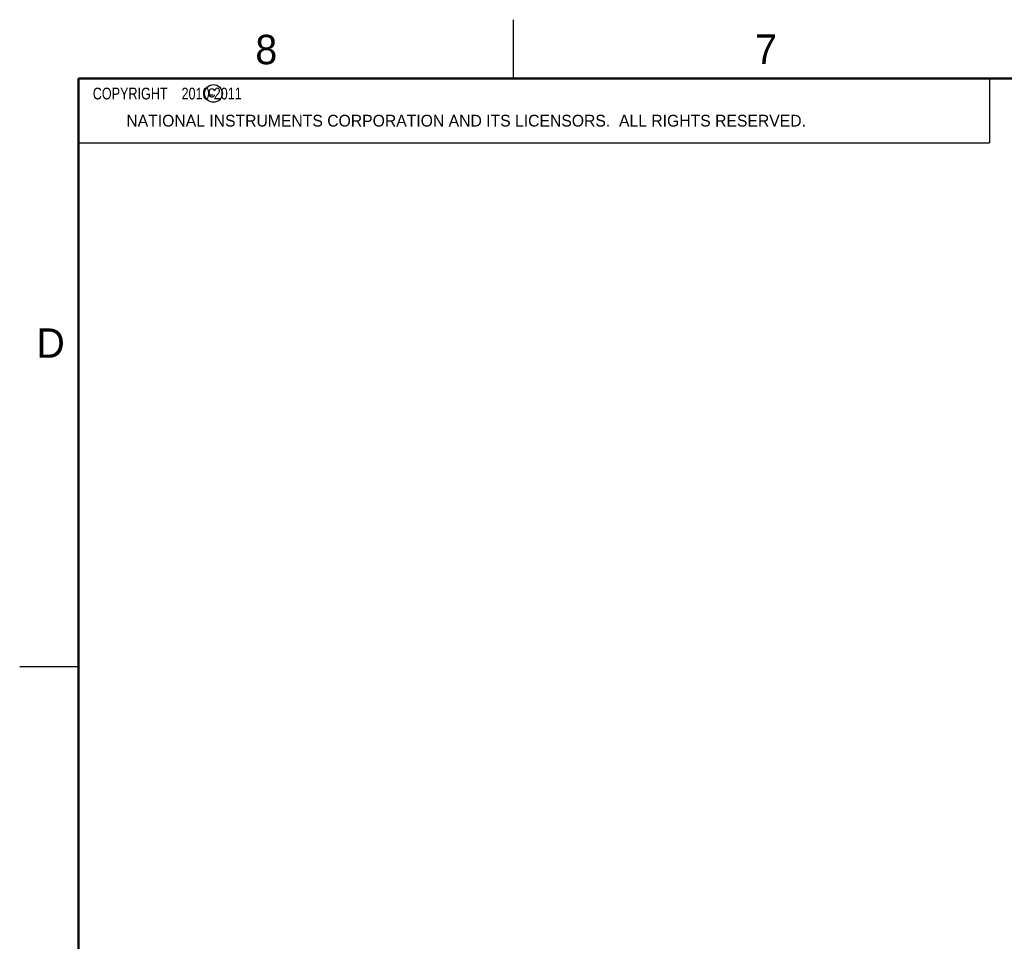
# Model space of a CAD drawing. Header units: inches. Extents: x 0 to 34, y 0 to 22.
# Tile 10 of 31: x 0 to 8.4, y 14.2 to 22. Entities that reach past the tile are written whole.
import ezdxf

# ---------------------------------------------------------------- set-up
doc = ezdxf.new("R2010")
doc.units = ezdxf.units.IN
doc.header["$LTSCALE"] = 1.87
doc.header["$MEASUREMENT"] = 0
doc.layers.get('0').update_dxf_attribs({"linetype": 'CONTINUOUS'})
doc.layers.add('NOTE', color=7, linetype='CONTINUOUS')
doc.styles.get("Standard").update_dxf_attribs({"font": 'txt', "width": 0.8})
doc.styles.add('TEXTSTYLE_2', font='txt')

msp = doc.modelspace()

# ---------------------------------------------------------------- linework, layer by layer
at = {"color": 2, "linetype": 'CONTINUOUS'}
for p, q in [((4.2, 21.5), (4.2, 22)), ((0.5, 21.5), (8.25, 21.5)), ((0.5, 21.5), (0.5, 20.9531)), ((8.25, 21.5), (8.25, 20.9531)), ((0.5, 20.9531), (8.25, 20.9531)), ((0, 16.5), (0.5, 16.5))]:
    msp.add_line(p, q, dxfattribs=at)
at = {"color": 7, "linetype": 'CONTINUOUS', "const_width": 0.02}
for points in [[(0.5, 21.5), (0.5, 0.5)], [(33.5, 21.5), (0.5, 21.5)]]:
    msp.add_lwpolyline(points, dxfattribs=at)
at = {"color": 2, "linetype": 'CONTINUOUS'}
msp.add_circle((1.6484, 21.3727), 0.0754, dxfattribs=at)

# ---------------------------------------------------------------- texts
at = {"color": 2, "linetype": 'CONTINUOUS', "attachment_point": 1, "line_spacing_factor": 0.9, "style": 'TEXTSTYLE_2'}
for s, insert, char_height, width in [('8', (2.0046, 21.8713), 0.25, 0.25), ('7', (6.2556, 21.8743), 0.25, 0.25), ('c', (1.599, 21.4388), 0.1, 0.1), ('NATIONAL INSTRUMENTS CORPORATION AND ITS LICENSORS.  ALL RIGHTS RESERVED.', (0.9071, 21.1911), 0.1, 7.3), ('D', (0.1424, 19.375), 0.25, 0.25)]:
    msp.add_mtext(s, dxfattribs=dict(at, insert=insert, char_height=char_height, width=width))
at = {"layer": 'NOTE', "color": 2, "linetype": 'CONTINUOUS', "insert": (0.5625, 21.4219), "char_height": 0.1, "width": 1.92, "attachment_point": 1, "line_spacing_factor": 0.9}
msp.add_mtext('  COPYRIGHT    2010-2011', dxfattribs=at)

doc.saveas('drawing.dxf')
